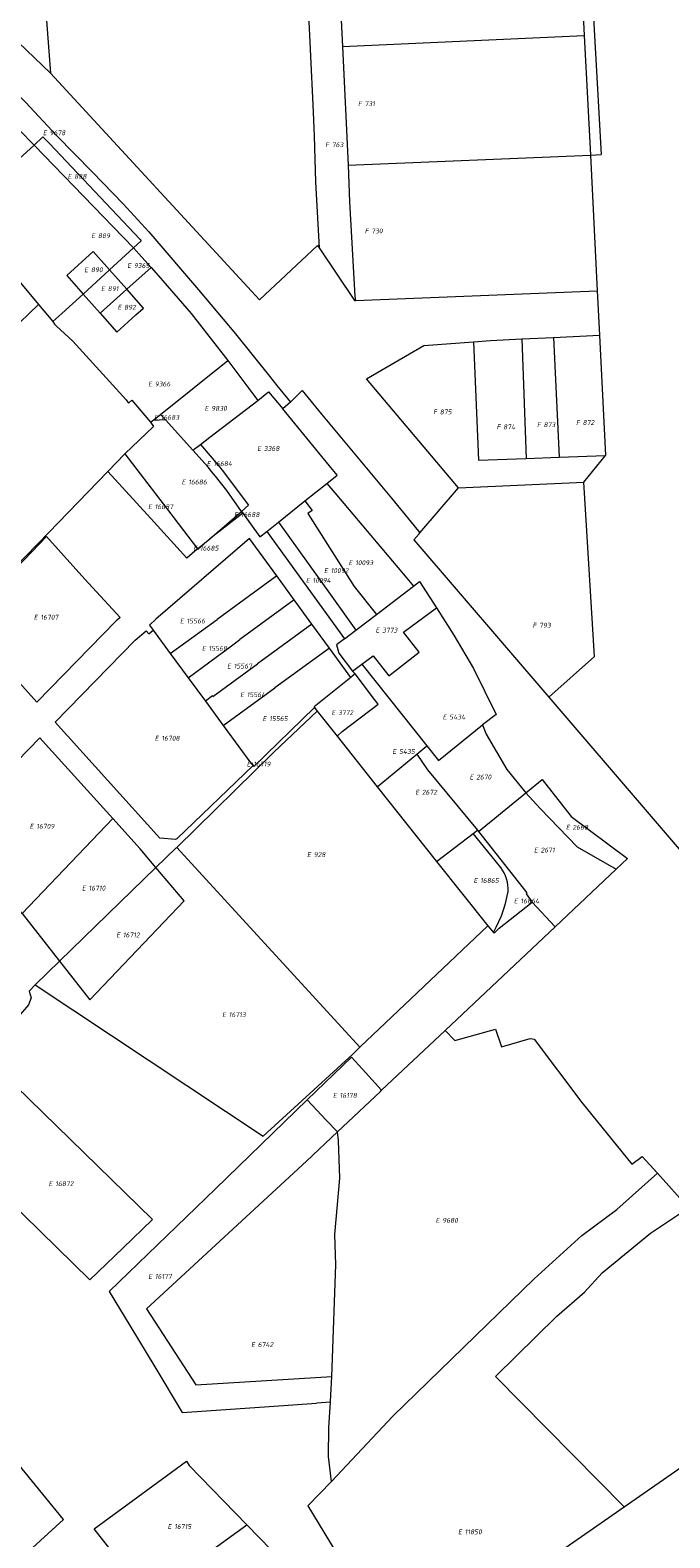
# Model space of a CAD drawing. Header units: metres. Extents: x 103584 to 105269, y 427126 to 429210.
# Tile 46 of 50: x 104472 to 104590, y 428491 to 428770. Entities that reach past the tile are written whole.
import ezdxf
from ezdxf.enums import TextEntityAlignment as Align

# ---------------------------------------------------------------- set-up
doc = ezdxf.new("R2010")
doc.units = ezdxf.units.M
doc.layers.add('B-WE-KG-GRENS_PERCEEL-G', color=1, linetype='Continuous', lineweight=18)
doc.layers.add('B-WE-KG-GRENS_PERCEEL-S', color=7, linetype='Continuous', lineweight=25)
doc.styles.add('NLCS-ISO', font='NLCS-ISO.ttf')

# ---------------------------------------------------------------- blocks, each defined once
blk = doc.blocks.new('SKG-PERCEELNUMMER-SO')
at = {"style": 'NLCS-ISO', "oblique": 10, "flags": 1}
for tag, p in [('GEMEENTECODE', (0, 2.55)), ('PERCEELGROOTTE', (0, -2.45))]:
    blk.add_attdef(tag, text='', height=1.8, dxfattribs=at).set_placement(p, align=Align.MIDDLE_CENTER)
at = {"style": 'NLCS-ISO', "oblique": 10}
blk.add_attdef('SECTIE', text='', height=1.8, dxfattribs=at).set_placement((-0.5, 0), align=Align.MIDDLE_RIGHT)
blk.add_attdef('PERCEELNUMMER', text='', height=1.8, dxfattribs=at).set_placement((0.5, 0), align=Align.MIDDLE_LEFT)

msp = doc.modelspace()

# ---------------------------------------------------------------- linework, layer by layer
at = {"layer": 'B-WE-KG-GRENS_PERCEEL-G', "flags": 128}
for points in [[(104571.365, 428816.658), (104573.802, 428768.503)], [(104572.976, 428816.773), (104576.929, 428746.544)], [(104491.859, 428812.63), (104474.186, 428776.18), (104475.27, 428761.594)], [(104520.763, 428807.096), (104521.873, 428791.538), (104522.836, 428773.667), (104523.667, 428755.718), (104523.959, 428750), (104524.2, 428741.446), (104524.869, 428729.325)], [(104527.185, 428805.36), (104529.18, 428766.476)], [(104435.028, 428800.154), (104475.27, 428761.594)], [(104458.117, 428768.747), (104470.624, 428756.203), (104476.381, 428750.033), (104483.04, 428743.305), (104488.669, 428737.431), (104493.405, 428732.256), (104502.597, 428721.567), (104509.396, 428713.471), (104515.707, 428705.623), (104517.034, 428703.949), (104519.588, 428700.862)], [(104529.18, 428766.476), (104573.802, 428768.503)], [(104529.18, 428766.476), (104530.182, 428744.56)], [(104573.802, 428768.503), (104574.917, 428746.458)], [(104455.004, 428765.695), (104466.692, 428753.92), (104472.262, 428748.264)], [(104475.27, 428761.594), (104513.84, 428719.742), (104524.579, 428729.758)], [(104472.262, 428748.264), (104473.857, 428749.824), (104475.013, 428748.676), (104491.818, 428730.84), (104492.021, 428730.612)], [(104458.58, 428735.914), (104472.262, 428748.264)], [(104472.262, 428748.264), (104486.855, 428733.222), (104490.586, 428729.331)], [(104530.182, 428744.56), (104574.917, 428746.458)], [(104530.182, 428744.56), (104530.468, 428737.815), (104531.449, 428720.405), (104531.484, 428719.979)], [(104574.917, 428746.458), (104576.929, 428746.544)], [(104574.917, 428746.458), (104576.187, 428721.385)], [(104458.58, 428735.914), (104460.142, 428734.31), (104473.078, 428718.872)], [(104490.586, 428729.331), (104492.021, 428730.612)], [(104486.162, 428725.247), (104483.127, 428728.668), (104478.284, 428724.209), (104481.32, 428720.787)], [(104486.162, 428725.247), (104490.586, 428729.331)], [(104490.586, 428729.331), (104492.11, 428727.616), (104493.826, 428725.686)], [(104524.579, 428729.758), (104524.869, 428729.325)], [(104524.869, 428729.325), (104531.37, 428719.622), (104531.57, 428719.63)], [(104481.32, 428720.787), (104486.162, 428725.247)], [(104486.162, 428725.247), (104489.332, 428721.673)], [(104489.332, 428721.673), (104493.826, 428725.686)], [(104493.826, 428725.686), (104495.178, 428724.165), (104501.248, 428717.185), (104508.013, 428708.509)], [(104475.686, 428715.759), (104477.348, 428717.242), (104481.32, 428720.787)], [(104481.32, 428720.787), (104484.423, 428717.289)], [(104484.423, 428717.289), (104487.525, 428713.791), (104491.023, 428716.978), (104492.407, 428718.206), (104489.332, 428721.673)], [(104484.423, 428717.289), (104489.332, 428721.673)], [(104531.484, 428719.979), (104531.57, 428719.63)], [(104531.57, 428719.63), (104576.187, 428721.385)], [(104576.187, 428721.385), (104576.602, 428713.195)], [(104427.299, 428674.362), (104462.519, 428708.774), (104473.078, 428718.872)], [(104473.078, 428718.872), (104475.686, 428715.759)], [(104475.686, 428715.759), (104476.016, 428715.235), (104476.394, 428714.879)], [(104476.394, 428714.879), (104479.358, 428712.087), (104489.247, 428701.263)], [(104550.595, 428685.045), (104533.616, 428705.174), (104544.19, 428711.295), (104553.354, 428711.994)], [(104553.354, 428711.994), (104556.483, 428712.232), (104562.253, 428712.508)], [(104553.354, 428711.994), (104554.287, 428690.16), (104563.053, 428690.474)], [(104562.253, 428712.508), (104568.105, 428712.788)], [(104562.253, 428712.508), (104563.053, 428690.474)], [(104568.105, 428712.788), (104576.602, 428713.195)], [(104568.105, 428712.788), (104569.13, 428690.692)], [(104576.602, 428713.195), (104577.715, 428690.999)], [(104495.568, 428698.587), (104508.013, 428708.509)], [(104508.013, 428708.509), (104513.536, 428701.161)], [(104513.536, 428701.161), (104515.523, 428702.744), (104518.128, 428699.597)], [(104519.588, 428700.862), (104521.728, 428703.004), (104525.296, 428698.643), (104531.74, 428690.879), (104538.183, 428683.114), (104542.38, 428678.05)], [(104489.247, 428701.263), (104489.677, 428700.69), (104490.289, 428701.225), (104493.739, 428697.129)], [(104504.699, 428694.386), (104513.536, 428701.161)], [(104519.588, 428700.862), (104518.128, 428699.597)], [(104526.294, 428685.862), (104528.156, 428687.348), (104525.368, 428690.85), (104518.128, 428699.597)], [(104493.739, 428697.129), (104494.137, 428697.446)], [(104493.739, 428697.129), (104494.28, 428696.344)], [(104494.137, 428697.446), (104495.568, 428698.587)], [(104496.485, 428697.572), (104494.137, 428697.446)], [(104496.485, 428697.572), (104495.568, 428698.587)], [(104501.548, 428691.97), (104496.485, 428697.572)], [(104488.974, 428691.302), (104494.28, 428696.344)], [(104502.952, 428693.047), (104504.699, 428694.386)], [(104485.824, 428688.042), (104488.974, 428691.302)], [(104488.974, 428691.302), (104497.451, 428680.234)], [(104501.548, 428691.97), (104502.952, 428693.047)], [(104510.505, 428680.694), (104507.813, 428684.566), (104505.692, 428687.196), (104505.307, 428687.674), (104504.356, 428688.854), (104501.548, 428691.97)], [(104502.952, 428693.047), (104506.522, 428688.825)], [(104506.522, 428688.825), (104506.918, 428688.357)], [(104563.053, 428690.474), (104569.13, 428690.692)], [(104569.13, 428690.692), (104577.715, 428690.999)], [(104573.71, 428686.063), (104577.715, 428690.999)], [(104450.197, 428651.492), (104473.037, 428674.808), (104485.824, 428688.042)], [(104502.396, 428673.778), (104500.43, 428672.059), (104493.786, 428679.363), (104485.824, 428688.042)], [(104506.918, 428688.357), (104506.983, 428688.28), (104511.805, 428681.83), (104510.505, 428680.694)], [(104522.223, 428682.613), (104526.294, 428685.862)], [(104526.294, 428685.862), (104527.759, 428684.141), (104541.032, 428668.351), (104542.243, 428666.874)], [(104550.595, 428685.045), (104573.71, 428686.063)], [(104567.223, 428646.426), (104575.711, 428653.89), (104573.71, 428686.063)], [(104543.431, 428676.718), (104550.595, 428685.045)], [(104497.451, 428680.234), (104497.825, 428679.746)], [(104504.693, 428675.614), (104510.505, 428680.694)], [(104510.761, 428680.343), (104504.693, 428675.614)], [(104510.505, 428680.694), (104510.761, 428680.343)], [(104510.761, 428680.343), (104513.932, 428675.995), (104515.205, 428677.011)], [(104517.321, 428678.7), (104522.223, 428682.613)], [(104522.223, 428682.613), (104523.567, 428680.878), (104522.786, 428680.274)], [(104522.786, 428680.274), (104531.327, 428666.863), (104535.43, 428661.69)], [(104497.825, 428679.746), (104502.374, 428673.807)], [(104515.205, 428677.011), (104517.321, 428678.7)], [(104517.321, 428678.7), (104522.809, 428671.085), (104527.194, 428664.985), (104531.604, 428658.779)], [(104542.38, 428678.05), (104543.431, 428676.718)], [(104511.991, 428675.675), (104494.679, 428660.778)], [(104502.374, 428673.807), (104504.693, 428675.614)], [(104502.396, 428673.778), (104502.475, 428673.675), (104504.693, 428675.614)], [(104517.019, 428668.788), (104511.991, 428675.675)], [(104515.205, 428677.011), (104529.529, 428657.201)], [(104542.329, 428675.438), (104543.306, 428676.573)], [(104542.329, 428675.438), (104567.223, 428646.426)], [(104543.306, 428676.573), (104543.431, 428676.718)], [(104502.374, 428673.807), (104502.396, 428673.778)], [(104517.019, 428668.788), (104506.008, 428660.767)], [(104520.262, 428664.346), (104517.019, 428668.788)], [(104535.43, 428661.69), (104542.243, 428666.874)], [(104542.243, 428666.874), (104543.386, 428667.744), (104546.526, 428662.908)], [(104520.262, 428664.346), (104510.219, 428657.03)], [(104523.505, 428659.904), (104520.262, 428664.346)], [(104494.679, 428660.778), (104493.551, 428659.675)], [(104497.376, 428654.471), (104506.008, 428660.767)], [(104531.604, 428658.779), (104535.43, 428661.69)], [(104532.716, 428652.488), (104534.845, 428654.055), (104537.723, 428650.344), (104543.317, 428654.718), (104540.456, 428658.407), (104546.526, 428662.908)], [(104546.526, 428662.908), (104549.714, 428657.866), (104553.332, 428651.714), (104557.5, 428643.242), (104555.008, 428641.3)], [(104512.679, 428633.807), (104498.612, 428620.262), (104498.326, 428620.118), (104495.446, 428620.389), (104476.11, 428641.775), (104490.897, 428656.914), (104492.897, 428658.662), (104493.445, 428658.079), (104494.224, 428658.759)], [(104493.551, 428659.675), (104494.224, 428658.759)], [(104494.224, 428658.759), (104497.376, 428654.471)], [(104523.505, 428659.904), (104513.458, 428652.586)], [(104526.748, 428655.461), (104523.505, 428659.904)], [(104529.529, 428657.201), (104531.604, 428658.779)], [(104500.661, 428650.001), (104508.666, 428655.878)], [(104508.666, 428655.878), (104510.219, 428657.03)], [(104526.748, 428655.461), (104516.697, 428648.141)], [(104530.687, 428650.064), (104526.748, 428655.461)], [(104529.529, 428657.201), (104528.072, 428656.092), (104528.472, 428654.553), (104530.983, 428651.213)], [(104497.376, 428654.471), (104500.661, 428650.001)], [(104505.242, 428646.513), (104513.458, 428652.586)], [(104530.983, 428651.213), (104532.716, 428652.488)], [(104532.716, 428652.488), (104544.744, 428637.458)], [(104500.661, 428650.001), (104503.852, 428645.661)], [(104530.687, 428650.064), (104523.919, 428644.633)], [(104528.177, 428639.187), (104529.085, 428640.105), (104535.757, 428645.127), (104535.066, 428645.981), (104531.51, 428650.698)], [(104531.51, 428650.698), (104530.98, 428650.299), (104530.687, 428650.064)], [(104530.983, 428651.213), (104531.51, 428650.698)], [(104507.157, 428641.164), (104516.697, 428648.141)], [(104505.144, 428646.644), (104503.852, 428645.661)], [(104503.852, 428645.661), (104507.157, 428641.164)], [(104505.242, 428646.513), (104505.144, 428646.644)], [(104512.679, 428633.807), (104512.805, 428633.632), (104524.024, 428644.485)], [(104523.919, 428644.633), (104524.024, 428644.485)], [(104524.024, 428644.485), (104524.51, 428643.801)], [(104567.223, 428646.426), (104604.28, 428603.239), (104618.374, 428586.941), (104625.162, 428578.701), (104640.077, 428560.69), (104647.339, 428545.575), (104651.747, 428534.04), (104658.462, 428512.912), (104663.509, 428500.18), (104667.06, 428493.024), (104681.997, 428465.72), (104685.386, 428460.448), (104692.213, 428450.621)], [(104498.561, 428618.698), (104516.518, 428636.276), (104524.51, 428643.801)], [(104524.51, 428643.801), (104528.177, 428639.187)], [(104544.744, 428637.458), (104546.864, 428634.721), (104555.008, 428641.3)], [(104555.008, 428641.3), (104555.685, 428639.597), (104559.494, 428633.072), (104563.002, 428628.746)], [(104470.047, 428606.458), (104463.365, 428614.153), (104456.433, 428621.624), (104473.313, 428638.905), (104473.79, 428638.378), (104486.759, 428624.033)], [(104507.157, 428641.164), (104512.264, 428634.216)], [(104528.177, 428639.187), (104535.582, 428629.868)], [(104535.582, 428629.868), (104542.866, 428635.902)], [(104542.866, 428635.902), (104544.744, 428637.458)], [(104542.866, 428635.902), (104544.875, 428632.983), (104554.061, 428621.844)], [(104512.264, 428634.216), (104512.352, 428634.264), (104512.679, 428633.807)], [(104512.264, 428634.216), (104512.679, 428633.807)], [(104563.002, 428628.746), (104565.994, 428631.187), (104571.366, 428624.416), (104581.786, 428616.65), (104579.667, 428614.654)], [(104535.582, 428629.868), (104546.533, 428616.088)], [(104554.261, 428621.614), (104563.002, 428628.746)], [(104563.002, 428628.746), (104565.634, 428625.885), (104572.5, 428618.792), (104579.667, 428614.654)], [(104486.759, 428624.033), (104470.047, 428606.458)], [(104494.738, 428614.98), (104491.832, 428618.422), (104486.759, 428624.033)], [(104553.302, 428621.264), (104554.061, 428621.844)], [(104554.061, 428621.844), (104554.261, 428621.614)], [(104546.533, 428616.088), (104553.302, 428621.264)], [(104558.376, 428614.967), (104556.016, 428617.947), (104553.302, 428621.264)], [(104554.261, 428621.614), (104563.217, 428610.274), (104563.064, 428610.141), (104564.181, 428608.552)], [(104494.738, 428614.98), (104498.488, 428618.627), (104498.561, 428618.698)], [(104498.561, 428618.698), (104532.383, 428581.805)], [(104476.947, 428597.677), (104482.534, 428590.566), (104499.916, 428608.845), (104494.738, 428614.98)], [(104476.947, 428597.677), (104494.738, 428614.98)], [(104546.533, 428616.088), (104555.971, 428604.211)], [(104559.725, 428610.554), (104559.736, 428611.11), (104559.695, 428611.704), (104559.6, 428612.292), (104559.452, 428612.87), (104559.253, 428613.431), (104559.005, 428613.973), (104558.708, 428614.489), (104558.376, 428614.967)], [(104568.399, 428604.035), (104579.667, 428614.654)], [(104557.022, 428603.012), (104557.532, 428603.938), (104558.044, 428604.996), (104558.5, 428606.08), (104558.898, 428607.186), (104559.238, 428608.312), (104559.517, 428609.454), (104559.725, 428610.554)], [(104557.022, 428603.012), (104557.153, 428602.863), (104558.102, 428603.778), (104564.181, 428608.552)], [(104564.181, 428608.552), (104568.399, 428604.035)], [(104470.047, 428606.458), (104476.947, 428597.677)], [(104532.383, 428581.805), (104555.971, 428604.211)], [(104548.1, 428584.905), (104568.399, 428604.035)], [(104555.971, 428604.211), (104557.022, 428603.012)], [(104472.456, 428593.309), (104476.947, 428597.677)], [(104471.31, 428592.13), (104471.713, 428590.902), (104471.228, 428589.648), (104464.3, 428581.703), (104457.28, 428573.838), (104455.36, 428575.714)], [(104471.327, 428592.148), (104472.456, 428593.309)], [(104472.456, 428593.309), (104514.491, 428565.391), (104531.058, 428580.546), (104532.383, 428581.805)], [(104536.389, 428573.869), (104548.1, 428584.905)], [(104548.1, 428584.905), (104549.9, 428583.08), (104557.39, 428585.13), (104558.49, 428581.88), (104563.81, 428583.43), (104564.52, 428583.3), (104573.36, 428571.64), (104582.55, 428560.22), (104584.51, 428561.66), (104587.296, 428558.559)], [(104522.67, 428572.074), (104530.832, 428579.956)], [(104530.832, 428579.956), (104532.855, 428577.74)], [(104536.389, 428573.869), (104532.855, 428577.74)], [(104522.67, 428572.074), (104505.694, 428555.679), (104486.087, 428536.736), (104489.89, 428530.449)], [(104522.67, 428572.074), (104526.17, 428568.36)], [(104528.227, 428566.177), (104536.16, 428573.653)], [(104536.16, 428573.653), (104536.169, 428573.662)], [(104536.169, 428573.662), (104536.389, 428573.869)], [(104492.991, 428533.518), (104522.534, 428560.812), (104528.227, 428566.177)], [(104528.227, 428566.177), (104526.17, 428568.36)], [(104527.203, 428521.023), (104527.94, 428541.646), (104527.743, 428547.277), (104528.656, 428557.66), (104528.402, 428564.592), (104528.227, 428566.177)], [(104527.125, 428501.652), (104538.444, 428513.706), (104564.553, 428539.09), (104573.367, 428547.064), (104579.81, 428551.885), (104587.296, 428558.559)], [(104587.296, 428558.559), (104593.029, 428552.179)], [(104557.4, 428521.047), (104568.719, 428532.209), (104573.855, 428536.636), (104577.109, 428540.147), (104586.022, 428547.523), (104593.029, 428552.179)], [(104492.991, 428533.518), (104502.067, 428519.534)], [(104489.89, 428530.449), (104494.511, 428522.811), (104499.575, 428514.43), (104514.786, 428515.428), (104524.36, 428516.1)], [(104502.067, 428519.534), (104527.203, 428521.023)], [(104526.929, 428516.421), (104527.203, 428521.023)], [(104557.4, 428521.047), (104581.141, 428496.971)], [(104468.439, 428486.203), (104477.69, 428494.642), (104458.289, 428518.333)], [(104526.921, 428516.28), (104524.36, 428516.1)], [(104527.125, 428501.652), (104526.573, 428506.3), (104526.643, 428511.625), (104526.921, 428516.28)], [(104526.921, 428516.28), (104526.929, 428516.421)], [(104581.141, 428496.971), (104610.642, 428517.467)], [(104493.013, 428480.248), (104488.238, 428486.666), (104483.296, 428492.961), (104500.395, 428505.407), (104500.872, 428504.618), (104511.487, 428493.691)], [(104522.794, 428497.192), (104527.125, 428501.652)], [(104522.794, 428497.192), (104540.158, 428468.499)], [(104540.158, 428468.499), (104581.141, 428496.971)], [(104493.013, 428480.248), (104511.487, 428493.691)], [(104511.487, 428493.691), (104522.748, 428482.098)]]:
    msp.add_lwpolyline(points, dxfattribs=at)
for points in [[(104459.39, 428660.316), (104474.528, 428676.052), (104481.612, 428668.216), (104488.112, 428661.121), (104487.644, 428660.711), (104487.474, 428660.565), (104472.749, 428645.484)], [(104458.057, 428562.821), (104482.544, 428538.887), (104488.636, 428544.747), (104494.067, 428549.997), (104468.791, 428574.703)]]:
    msp.add_lwpolyline(points, close=True, dxfattribs=at)

# ---------------------------------------------------------------- block references
at = {"layer": 'B-WE-KG-GRENS_PERCEEL-S', "xscale": 0.5, "yscale": 0.5, "zscale": 0.5}
for p, values in [((104532.989, 428755.931), {'PERCEELNUMMER': '731', 'SECTIE': 'F'}), ((104474.845, 428750.555), {'PERCEELNUMMER': '9678', 'SECTIE': 'E'}), ((104526.952, 428748.358), {'PERCEELNUMMER': '763', 'SECTIE': 'F'}), ((104479.405, 428742.525), {'PERCEELNUMMER': '888', 'SECTIE': 'E'}), ((104483.772, 428731.569), {'PERCEELNUMMER': '889', 'SECTIE': 'E'}), ((104534.238, 428732.445), {'PERCEELNUMMER': '730', 'SECTIE': 'F'}), ((104482.472, 428725.284), {'PERCEELNUMMER': '890', 'SECTIE': 'E'}), ((104490.395, 428726.065), {'PERCEELNUMMER': '9365', 'SECTIE': 'E'}), ((104485.574, 428721.787), {'PERCEELNUMMER': '891', 'SECTIE': 'E'}), ((104488.608, 428718.365), {'PERCEELNUMMER': '892', 'SECTIE': 'E'}), ((104494.26, 428704.194), {'PERCEELNUMMER': '9366', 'SECTIE': 'E'}), ((104504.69, 428699.708), {'PERCEELNUMMER': '9830', 'SECTIE': 'E'}), ((104495.369, 428698.049), {'PERCEELNUMMER': '16683', 'SECTIE': 'E'}), ((104546.876, 428699.052), {'PERCEELNUMMER': '875', 'SECTIE': 'F'}), ((104566.03, 428696.693), {'PERCEELNUMMER': '873', 'SECTIE': 'F'}), ((104573.247, 428697.098), {'PERCEELNUMMER': '872', 'SECTIE': 'F'}), ((104558.585, 428696.285), {'PERCEELNUMMER': '874', 'SECTIE': 'F'}), ((104514.4, 428692.302), {'PERCEELNUMMER': '3368', 'SECTIE': 'E'}), ((104505.073, 428689.515), {'PERCEELNUMMER': '16684', 'SECTIE': 'E'}), ((104500.447, 428686.112), {'PERCEELNUMMER': '16686', 'SECTIE': 'E'}), ((104494.252, 428681.563), {'PERCEELNUMMER': '16687', 'SECTIE': 'E'}), ((104510.137, 428680.107), {'PERCEELNUMMER': '16688', 'SECTIE': 'E'}), ((104502.61, 428673.909), {'PERCEELNUMMER': '16685', 'SECTIE': 'E'}), ((104526.733, 428669.77), {'PERCEELNUMMER': '10092', 'SECTIE': 'E'}), ((104531.262, 428671.219), {'PERCEELNUMMER': '10093', 'SECTIE': 'E'}), ((104523.381, 428667.958), {'PERCEELNUMMER': '10094', 'SECTIE': 'E'}), ((104473.156, 428661.159), {'PERCEELNUMMER': '16707', 'SECTIE': 'E'}), ((104500.142, 428660.469), {'PERCEELNUMMER': '15566', 'SECTIE': 'E'}), ((104536.243, 428658.779), {'PERCEELNUMMER': '3773', 'SECTIE': 'E'}), ((104565.222, 428659.683), {'PERCEELNUMMER': '793', 'SECTIE': 'F'}), ((104504.183, 428655.415), {'PERCEELNUMMER': '15568', 'SECTIE': 'E'}), ((104508.844, 428652.144), {'PERCEELNUMMER': '15567', 'SECTIE': 'E'}), ((104511.246, 428646.861), {'PERCEELNUMMER': '15564', 'SECTIE': 'E'}), ((104528.111, 428643.553), {'PERCEELNUMMER': '3772', 'SECTIE': 'E'}), ((104515.387, 428642.465), {'PERCEELNUMMER': '15565', 'SECTIE': 'E'}), ((104548.626, 428642.741), {'PERCEELNUMMER': '5434', 'SECTIE': 'E'}), ((104495.487, 428638.827), {'PERCEELNUMMER': '16708', 'SECTIE': 'E'}), ((104539.345, 428636.384), {'PERCEELNUMMER': '5435', 'SECTIE': 'E'}), ((104512.461, 428634.06), {'PERCEELNUMMER': '16719', 'SECTIE': 'E'}), ((104553.6, 428631.66), {'PERCEELNUMMER': '2670', 'SECTIE': 'E'}), ((104543.568, 428628.864), {'PERCEELNUMMER': '2672', 'SECTIE': 'E'}), ((104472.394, 428622.586), {'PERCEELNUMMER': '16709', 'SECTIE': 'E'}), ((104571.374, 428622.398), {'PERCEELNUMMER': '2668', 'SECTIE': 'E'}), ((104523.597, 428617.356), {'PERCEELNUMMER': '928', 'SECTIE': 'E'}), ((104565.477, 428618.188), {'PERCEELNUMMER': '2671', 'SECTIE': 'E'}), ((104482.038, 428611.166), {'PERCEELNUMMER': '16710', 'SECTIE': 'E'}), ((104554.328, 428612.578), {'PERCEELNUMMER': '16865', 'SECTIE': 'E'}), ((104561.77, 428608.794), {'PERCEELNUMMER': '16864', 'SECTIE': 'E'}), ((104488.382, 428602.538), {'PERCEELNUMMER': '16712', 'SECTIE': 'E'}), ((104507.922, 428587.819), {'PERCEELNUMMER': '16713', 'SECTIE': 'E'}), ((104528.382, 428572.924), {'PERCEELNUMMER': '16178', 'SECTIE': 'E'}), ((104475.896, 428556.631), {'PERCEELNUMMER': '16872', 'SECTIE': 'E'}), ((104547.33, 428549.865), {'PERCEELNUMMER': '9680', 'SECTIE': 'E'}), ((104494.281, 428539.51), {'PERCEELNUMMER': '16177', 'SECTIE': 'E'}), ((104513.275, 428526.938), {'PERCEELNUMMER': '6742', 'SECTIE': 'E'}), ((104497.858, 428493.361), {'PERCEELNUMMER': '16715', 'SECTIE': 'E'}), ((104551.47, 428492.375), {'PERCEELNUMMER': '11850', 'SECTIE': 'E'})]:
    msp.add_blockref('SKG-PERCEELNUMMER-SO', p, dxfattribs=at).add_auto_attribs(values)

doc.saveas('drawing.dxf')
